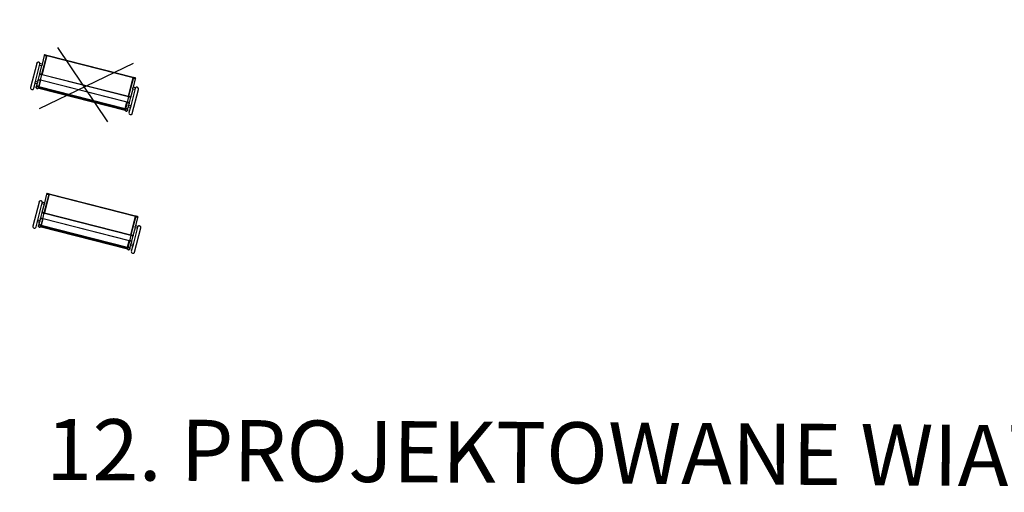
# Model space of a CAD drawing. Extents: x 88043 to 202646, y -79156 to -1177.
# Tile 49 of 54: x 167486 to 169229, y -32884 to -32047. Entities that reach past the tile are written whole.
import ezdxf

# ---------------------------------------------------------------- set-up
doc = ezdxf.new("R2010")
doc.units = ezdxf.units.DM
doc.header["$MEASUREMENT"] = 0
doc.layers.get('0').update_dxf_attribs({"color": 11})
doc.layers.add('Budynki', color=1, linetype='Continuous')
doc.layers.add('OPIS', color=2, linetype='Continuous')
doc.layers.add('sc', color=4, linetype='Continuous', lineweight=30)
doc.styles.add('romans', font='romans.shx', dxfattribs={"width": 0.8})

# ---------------------------------------------------------------- blocks, each defined once
blk = doc.blocks.new('lawka')
at = {"linetype": 'Continuous', "lineweight": 25}
for p, q in [((116.1, 132.9), (-12, 41)), ((-11.9, 41), (116.1, 132.9)), ((116.3, 132.7), (-11.7, 40.7)), ((116.3, 132.7), (116.1, 132.9)), ((116.1, 132.9), (116.1, 132.9)), ((116.1, 132.9), (116.1, 132.9)), ((136.3, 105), (116.4, 132.6)), ((116.6, 132.8), (116.6, 132.9)), ((116.6, 132.8), (136.5, 105.2)), ((120.3, 134.9), (120.1, 135.3)), ((120.1, 135.3), (120.1, 135.3)), ((120.5, 134.7), (120.3, 134.9)), ((129.7, 121.9), (120.7, 134.4)), ((132.9, 124.1), (129.7, 121.9)), ((133.4, 122.8), (151.9, 97)), ((163.9, 90.6), (138.3, 126.4)), ((98.8, 120.6), (-12, 41)), ((8.3, 12.9), (136.3, 104.8)), ((8.4, 12.7), (136.7, 104.8)), ((131.3, 119.7), (134.2, 121.8)), ((140.1, 107.4), (131.3, 119.7)), ((136.4, 104.6), (136.3, 104.8)), ((136.5, 105.1), (136.6, 104.9)), ((136.6, 104.9), (143.1, 96)), ((147.3, 97.4), (140.1, 107.4)), ((142.9, 96.3), (14.6, 4.1)), ((142.6, 96), (14.6, 4.1)), ((142.6, 96), (142.6, 96)), ((149.5, 86.5), (142.7, 96)), ((143.1, 96), (149.9, 86.5)), ((149, 95.1), (147.3, 97.4)), ((151.8, 97.1), (148.6, 94.8)), ((154, 88), (150, 93.6)), ((150.5, 92.9), (153.5, 95)), ((153.4, 95), (159, 87.1)), ((154.3, 87.7), (154.2, 87.8)), ((21.4, -5.5), (149.4, 86.5)), ((149.7, 86.2), (21.7, -5.8)), ((21.9, -6.1), (149.9, 85.8)), ((22, -6.3), (149.8, 85.6)), ((150.5, 85.7), (22.2, -6.4)), ((151, 85), (22.8, -7.1)), ((23.3, -7.2), (151.3, 84.8)), ((149.7, 86.1), (149.4, 86.5)), ((149.7, 86.1), (149.9, 85.8)), ((149.9, 86.5), (150.1, 86.2)), ((150, 85.7), (149.9, 85.8)), ((149.9, 85.6), (150, 85.4)), ((150, 85.4), (150.5, 84.7)), ((150.3, 85.9), (150.1, 85.8)), ((150.2, 86.1), (150.6, 85.5)), ((150.7, 85.3), (150.8, 85.2)), ((-15.5, 37.9), (-15.2, 37.6)), ((-15.3, 38), (-15.3, 38)), ((-15.2, 37.6), (-15, 37.3)), ((-14.8, 37), (-5.8, 24.5)), ((-11.9, 41), (-12, 41)), ((-12, 41), (-12, 41)), ((-12, 40.4), (-12, 40.5)), ((7.8, 12.8), (-12, 40.4)), ((-11.7, 40.7), (-11.9, 41)), ((-11.8, 40.6), (8.1, 12.9)), ((-12.8, 17.9), (12.8, -17.9)), ((-5.8, 24.5), (-9, 22.3)), ((10.6, -4.5), (-7.9, 21.3)), ((-7.9, 21.3), (-7.9, 21.3)), ((-7.1, 20.3), (-4.3, 22.3)), ((-4.3, 22.3), (4.6, 10.1)), ((4.6, 10.1), (11.7, 0.1)), ((8, 12.6), (7.9, 12.7)), ((14.4, 3.6), (8, 12.6)), ((8.4, 12.7), (8.3, 12.9)), ((11.7, 0.1), (13.4, -2.3)), ((21.2, -5.9), (14.4, 3.6)), ((14.5, 4), (21.3, -5.5)), ((13.8, -2), (10.5, -4.3)), ((12, -6.6), (15, -4.5)), ((17.7, -14.4), (12.1, -6.5)), ((14.5, -3.7), (18.5, -9.3)), ((18.6, -9.5), (18.7, -9.6)), ((21.2, -5.9), (21.5, -6.2)), ((21.7, -5.8), (21.4, -5.5)), ((21.9, -6.8), (21.5, -6.2)), ((21.8, -6.3), (21.6, -6.5)), ((21.7, -5.8), (21.9, -6.1)), ((22, -6.3), (21.9, -6.1)), ((22.2, -6.4), (22.1, -6.2)), ((22.2, -7.1), (22.1, -7)), ((22.8, -7.1), (22.2, -6.4))]:
    blk.add_line(p, q, dxfattribs=at)
at = {"linetype": 'Continuous', "lineweight": 25, "flags": 128}
for points in [[(120.1, 135.3), (120, 135.3), (120, 135.3), (119.9, 135.3), (119.8, 135.2), (119.7, 135.1), (119.5, 135), (119.3, 134.9), (119.1, 134.8), (118.9, 134.7), (118.7, 134.5), (118.5, 134.4), (118.3, 134.2), (118, 134.1), (117.8, 133.9), (117.6, 133.7), (117.4, 133.6), (117.2, 133.4), (117.1, 133.3), (116.9, 133.2), (116.8, 133.1), (116.7, 133), (116.7, 132.9), (116.6, 132.9), (116.6, 132.9)], [(116.6, 132.9), (116.6, 132.8), (116.7, 132.8), (116.7, 132.8)], [(116.7, 132.8), (116.7, 132.8), (116.8, 132.9)], [(116.8, 132.8), (116.7, 132.8), (116.7, 132.8)], [(116.8, 132.9), (116.9, 132.9), (117, 133), (117.2, 133.1), (117.4, 133.2), (117.6, 133.3), (117.8, 133.4), (118, 133.6), (118.2, 133.7), (118.4, 133.9), (118.7, 134.1), (118.9, 134.2), (119.1, 134.4), (119.3, 134.5), (119.5, 134.7), (119.6, 134.8), (119.8, 134.9), (119.9, 135), (120, 135.1), (120, 135.2), (120.1, 135.3), (120.1, 135.3), (120.1, 135.3)], [(116.9, 132.9), (116.9, 132.9), (116.8, 132.8)], [(120.1, 135.3), (120.1, 135.3), (120.1, 135.2), (120, 135.2), (120, 135.1), (119.9, 135), (119.7, 134.9), (119.6, 134.8), (119.4, 134.6), (119.3, 134.5), (119.1, 134.3), (118.8, 134.2), (118.6, 134), (118.4, 133.8), (118.2, 133.7), (118, 133.5), (117.8, 133.4), (117.5, 133.3), (117.4, 133.1), (117.2, 133), (117, 132.9), (116.9, 132.9)], [(116.9, 132.4), (116.9, 132.4), (117, 132.5), (117.1, 132.5), (117.2, 132.6), (117.4, 132.6), (117.5, 132.7), (117.7, 132.9), (117.9, 133), (118.1, 133.1), (118.3, 133.3), (118.5, 133.4), (118.8, 133.6), (119, 133.7), (119.2, 133.9), (119.4, 134.1), (119.6, 134.2), (119.8, 134.3), (119.9, 134.5), (120.1, 134.6), (120.2, 134.7), (120.3, 134.8), (120.3, 134.9), (120.3, 134.9), (120.3, 134.9), (120.3, 134.9)], [(118.7, 133.5), (118.5, 133.4), (118.3, 133.2), (118.1, 133.1), (117.8, 132.9), (117.7, 132.8), (117.5, 132.7), (117.3, 132.6), (117.2, 132.5), (117.1, 132.5), (117, 132.5), (116.9, 132.4), (116.9, 132.5)], [(120.3, 134.9), (120.3, 134.9), (120.2, 134.8), (120.2, 134.7), (120, 134.6), (119.9, 134.5), (119.7, 134.3), (119.6, 134.2), (119.4, 134), (119.2, 133.9), (118.9, 133.7), (118.7, 133.5)], [(136.6, 104.9), (136.7, 104.9), (136.7, 105), (136.8, 105), (136.9, 105), (137.1, 105.1), (137.2, 105.2), (137.4, 105.3), (137.6, 105.4), (137.8, 105.6), (138, 105.7), (138.3, 105.9), (138.5, 106), (138.7, 106.2), (138.9, 106.4), (139.1, 106.5), (139.3, 106.7), (139.5, 106.8), (139.7, 107), (139.8, 107.1), (139.9, 107.2), (140, 107.3), (140.1, 107.3), (140.1, 107.4), (140.1, 107.4), (140.1, 107.4)], [(138.5, 106), (138.3, 105.9), (138, 105.7), (137.8, 105.6), (137.6, 105.4), (137.4, 105.3), (137.2, 105.2), (137.1, 105.1), (136.9, 105), (136.8, 105), (136.7, 105), (136.7, 104.9), (136.6, 104.9)], [(140.1, 107.4), (140.1, 107.4), (140.1, 107.3), (140, 107.3), (139.9, 107.2), (139.8, 107.1), (139.7, 107), (139.5, 106.8), (139.3, 106.7), (139.1, 106.5), (138.9, 106.4), (138.7, 106.2), (138.5, 106)], [(142.7, 96), (142.7, 96), (142.7, 96), (142.7, 96), (142.6, 96), (142.6, 96), (142.6, 96), (142.6, 96), (142.6, 96)], [(143.8, 95.1), (143.7, 95.2), (143.6, 95.4), (143.5, 95.7), (143.5, 95.9), (143.5, 96.2), (143.5, 96.4), (143.6, 96.7), (143.7, 97), (143.8, 97.2), (144, 97.4), (144.2, 97.6), (144.4, 97.8), (144.6, 97.9), (144.9, 98.1), (145.1, 98.1), (145.4, 98.2), (145.7, 98.2), (146, 98.2), (146.2, 98.1), (146.5, 98.1), (146.7, 97.9), (146.9, 97.8), (147.1, 97.6), (147.3, 97.4)], [(147.3, 97.4), (147.1, 97.6), (146.9, 97.8), (146.7, 97.9), (146.5, 98.1), (146.2, 98.1), (146, 98.2), (145.7, 98.2), (145.4, 98.2), (145.1, 98.1), (144.9, 98.1), (144.6, 97.9), (144.4, 97.8)], [(154.2, 87.8), (154.1, 87.9), (153.9, 88.1), (153.7, 88.3), (153.5, 88.4), (153.3, 88.5), (153, 88.6), (152.8, 88.6), (152.5, 88.6), (152.2, 88.6), (152, 88.6), (151.7, 88.5), (151.5, 88.3), (151.2, 88.2), (151, 88), (150.8, 87.8), (150.7, 87.6), (150.5, 87.4), (150.4, 87.1), (150.4, 86.8), (150.4, 86.6), (150.4, 86.3), (150.4, 86.1), (150.5, 85.8), (150.6, 85.6), (150.7, 85.4), (150.7, 85.3)], [(150.9, 85.1), (150.7, 85.3), (150.6, 85.6), (150.5, 85.8), (150.5, 86.1), (150.4, 86.3), (150.4, 86.6), (150.5, 86.9), (150.6, 87.1), (150.7, 87.4), (150.8, 87.6), (151, 87.8), (151.2, 88), (151.4, 88.2), (151.7, 88.3), (151.9, 88.4), (152.2, 88.5), (152.4, 88.5), (152.7, 88.5), (153, 88.5), (153.2, 88.4), (153.5, 88.4), (153.7, 88.2), (153.9, 88.1), (154.1, 87.9), (154.3, 87.7), (154.4, 87.5), (154.5, 87.3), (154.6, 87), (154.6, 86.7), (154.6, 86.5), (154.6, 86.2), (154.5, 86), (154.4, 85.7), (154.3, 85.5), (154.1, 85.3), (153.9, 85.1), (153.7, 84.9), (153.5, 84.7), (153.3, 84.6), (153, 84.5), (152.7, 84.5), (152.5, 84.4), (152.2, 84.4), (152, 84.5), (151.7, 84.5), (151.5, 84.7), (151.2, 84.8), (151, 84.9), (150.9, 85.1)], [(150.9, 85.1), (151.1, 85), (151.3, 84.8), (151.5, 84.7), (151.7, 84.6), (152, 84.5), (152.3, 84.4), (152.5, 84.4), (152.8, 84.5), (153.1, 84.5), (153.3, 84.6), (153.6, 84.8), (153.8, 84.9), (154, 85.1), (154.2, 85.3), (154.3, 85.6), (154.4, 85.8), (154.5, 86.1), (154.6, 86.3), (154.6, 86.6), (154.6, 86.8), (154.5, 87.1), (154.4, 87.3), (154.3, 87.6), (154.2, 87.8), (154, 88), (153.8, 88.1), (153.6, 88.3), (153.3, 88.4), (153.1, 88.4), (152.8, 88.5), (152.5, 88.5), (152.3, 88.5), (152, 88.4), (151.7, 88.3), (151.5, 88.2), (151.3, 88), (151.1, 87.8), (150.9, 87.6), (150.7, 87.4), (150.6, 87.1), (150.5, 86.9), (150.5, 86.6), (150.5, 86.4), (150.5, 86.1), (150.5, 85.8), (150.6, 85.6), (150.7, 85.4), (150.9, 85.1)], [(149.4, 86.5), (149.5, 86.5), (149.5, 86.5), (149.5, 86.5), (149.5, 86.5), (149.5, 86.5), (149.5, 86.5), (149.5, 86.5), (149.5, 86.5)], [(149.9, 86.5), (149.9, 86.5), (149.9, 86.4), (149.9, 86.4), (149.9, 86.3), (149.8, 86.3), (149.8, 86.2), (149.7, 86.2), (149.7, 86.1)], [(149.9, 85.8), (149.9, 85.9), (150, 85.9), (150.1, 86), (150.1, 86), (150.1, 86.1), (150.1, 86.1), (150.1, 86.2), (150.1, 86.2)], [(-12, 40.4), (-12.1, 40.4), (-12.1, 40.4), (-12.2, 40.4), (-12.3, 40.3), (-12.5, 40.2), (-12.7, 40.1), (-12.8, 40), (-13, 39.9), (-13.2, 39.8), (-13.5, 39.6), (-13.7, 39.5), (-13.9, 39.3), (-14.1, 39.1), (-14.3, 39), (-14.5, 38.8), (-14.7, 38.7), (-14.9, 38.5), (-15.1, 38.4), (-15.2, 38.3), (-15.3, 38.2), (-15.4, 38.1), (-15.4, 38), (-15.5, 38), (-15.5, 38)], [(-15.3, 38), (-15.4, 37.9), (-15.4, 37.9), (-15.5, 37.9), (-15.5, 37.9)], [(-15.5, 38), (-15.4, 38), (-15.4, 38), (-15.4, 38)], [(-15.4, 38), (-15.3, 38), (-15.3, 38)], [(-15.3, 38), (-15.1, 38.1), (-15, 38.2), (-14.8, 38.2), (-14.7, 38.4), (-14.5, 38.5), (-14.2, 38.6), (-14, 38.8), (-13.8, 38.9), (-13.6, 39.1), (-13.4, 39.2), (-13.1, 39.4), (-12.9, 39.6), (-12.7, 39.7), (-12.6, 39.9), (-12.4, 40), (-12.3, 40.1), (-12.2, 40.2), (-12.1, 40.3), (-12.1, 40.4), (-12, 40.4), (-12, 40.4)], [(-15.1, 38.1), (-15.1, 38), (-15.3, 38)], [(-15.2, 37.6), (-15.2, 37.6), (-15.1, 37.6), (-15.1, 37.6), (-15, 37.7), (-14.8, 37.7), (-14.7, 37.8), (-14.5, 37.9), (-14.3, 38), (-14.1, 38.2), (-13.9, 38.3), (-13.7, 38.5), (-13.5, 38.6), (-13.2, 38.8), (-13, 38.9), (-12.8, 39.1), (-12.6, 39.2), (-12.4, 39.4), (-12.3, 39.5), (-12.1, 39.7), (-12, 39.8), (-11.9, 39.9), (-11.8, 40), (-11.8, 40), (-11.7, 40)], [(-13.4, 38.7), (-13.6, 38.5), (-13.8, 38.4), (-14, 38.2), (-14.2, 38.1), (-14.4, 38), (-14.6, 37.8), (-14.8, 37.8), (-14.9, 37.7), (-15, 37.6), (-15.1, 37.6), (-15.2, 37.6), (-15.2, 37.6)], [(-12, 40.4), (-12, 40.4), (-12, 40.3), (-12.1, 40.3), (-12.2, 40.2), (-12.3, 40.1), (-12.4, 39.9), (-12.6, 39.8), (-12.8, 39.7), (-13, 39.5), (-13.2, 39.4), (-13.4, 39.2), (-13.6, 39), (-13.8, 38.9), (-14, 38.7), (-14.3, 38.6), (-14.5, 38.4), (-14.7, 38.3), (-14.8, 38.2), (-15, 38.1), (-15.1, 38.1)], [(-11.8, 40.1), (-11.8, 40), (-11.8, 40), (-11.8, 39.9), (-11.9, 39.8), (-12, 39.7), (-12.2, 39.6), (-12.3, 39.5), (-12.5, 39.3), (-12.7, 39.2), (-12.9, 39), (-13.1, 38.8), (-13.4, 38.7)], [(-12, 40.4), (-12, 40.4), (-12, 40.4)], [(4.6, 10.1), (4.6, 10.1), (4.6, 10.1), (4.7, 10.1), (4.8, 10.2), (5, 10.2), (5.1, 10.3), (5.3, 10.4), (5.5, 10.6), (5.7, 10.7), (5.9, 10.9), (6.2, 11), (6.4, 11.2), (6.6, 11.3), (6.8, 11.5), (7, 11.7), (7.2, 11.8), (7.4, 12), (7.6, 12.1), (7.7, 12.2), (7.8, 12.3), (7.9, 12.4), (8, 12.5), (8, 12.5), (8, 12.6), (8, 12.6)], [(6.4, 11.2), (6.2, 11), (5.9, 10.9), (5.7, 10.7), (5.5, 10.6), (5.3, 10.4), (5.1, 10.3), (5, 10.2), (4.8, 10.2), (4.7, 10.1), (4.6, 10.1), (4.6, 10.1), (4.6, 10.1)], [(8, 12.6), (8, 12.5), (8, 12.5), (7.9, 12.4), (7.8, 12.3), (7.7, 12.2), (7.6, 12.1), (7.4, 12), (7.2, 11.8), (7, 11.7), (6.8, 11.5), (6.6, 11.3), (6.4, 11.2)], [(11.7, 0.1), (11.6, 0.3), (11.5, 0.5), (11.4, 0.8), (11.4, 1), (11.4, 1.3), (11.4, 1.6), (11.5, 1.8), (11.6, 2.1), (11.7, 2.3), (11.9, 2.6), (12.1, 2.8), (12.3, 2.9), (12.5, 3.1), (12.8, 3.2), (13, 3.3), (13.3, 3.3), (13.6, 3.3), (13.9, 3.3), (14.1, 3.3), (14.4, 3.2), (14.6, 3.1), (14.8, 2.9), (15, 2.7), (15.1, 2.7)], [(12.3, 2.9), (12.1, 2.8), (11.9, 2.6), (11.7, 2.3), (11.6, 2.1), (11.5, 1.8), (11.4, 1.6), (11.4, 1.3), (11.4, 1), (11.4, 0.8), (11.5, 0.5), (11.6, 0.3), (11.7, 0.1)], [(22.1, -7), (21.9, -6.8), (21.7, -6.7), (21.5, -6.5), (21.3, -6.4), (21, -6.3), (20.8, -6.2), (20.5, -6.2), (20.2, -6.2), (20, -6.3), (19.7, -6.4), (19.5, -6.5), (19.2, -6.6), (19, -6.8), (18.8, -7), (18.7, -7.2), (18.5, -7.4), (18.4, -7.7), (18.3, -7.9), (18.3, -8.2), (18.3, -8.4), (18.3, -8.7), (18.3, -8.9), (18.4, -9.2), (18.5, -9.4), (18.6, -9.5)], [(18.7, -9.6), (18.6, -9.4), (18.5, -9.2), (18.4, -8.9), (18.3, -8.7), (18.3, -8.4), (18.4, -8.2), (18.4, -7.9), (18.5, -7.6), (18.7, -7.4), (18.8, -7.2), (19, -7), (19.2, -6.8), (19.4, -6.7), (19.7, -6.5), (19.9, -6.4), (20.2, -6.4), (20.5, -6.3), (20.7, -6.3), (21, -6.4), (21.2, -6.5), (21.5, -6.6), (21.7, -6.7), (21.9, -6.9), (22.1, -7), (22.2, -7.3), (22.4, -7.5), (22.4, -7.7), (22.5, -8), (22.5, -8.2), (22.5, -8.5), (22.5, -8.8), (22.4, -9), (22.3, -9.3), (22.1, -9.5), (22, -9.7), (21.8, -9.9), (21.5, -10.1), (21.3, -10.2), (21.1, -10.3), (20.8, -10.4), (20.5, -10.4), (20.3, -10.4), (20, -10.4), (19.7, -10.4), (19.5, -10.3), (19.3, -10.2), (19.1, -10), (18.9, -9.8), (18.7, -9.6)], [(18.7, -9.6), (18.9, -9.8), (19.1, -10), (19.3, -10.2), (19.5, -10.3), (19.8, -10.4), (20, -10.4), (20.3, -10.4), (20.6, -10.4), (20.8, -10.4), (21.1, -10.3), (21.4, -10.2), (21.6, -10), (21.8, -9.8), (22, -9.6), (22.2, -9.4), (22.3, -9.2), (22.4, -8.9), (22.5, -8.7), (22.5, -8.4), (22.5, -8.1), (22.5, -7.9), (22.4, -7.6), (22.3, -7.4), (22.1, -7.2), (22, -7), (21.8, -6.8), (21.6, -6.7), (21.3, -6.5), (21.1, -6.4), (20.8, -6.4), (20.6, -6.4), (20.3, -6.4), (20, -6.4), (19.8, -6.5), (19.5, -6.6), (19.3, -6.8), (19.1, -7), (18.9, -7.2), (18.7, -7.4), (18.6, -7.6), (18.5, -7.9), (18.4, -8.1), (18.4, -8.4), (18.4, -8.7), (18.4, -8.9), (18.5, -9.2), (18.6, -9.4), (18.7, -9.6)], [(21.7, -5.8), (21.6, -5.8), (21.5, -5.9), (21.5, -5.9), (21.4, -5.9), (21.3, -5.9), (21.3, -5.9), (21.3, -5.9), (21.2, -5.9)], [(21.5, -6.2), (21.5, -6.2), (21.5, -6.2), (21.6, -6.2), (21.6, -6.2), (21.7, -6.2), (21.8, -6.2), (21.8, -6.1), (21.9, -6.1)]]:
    blk.add_lwpolyline(points, dxfattribs=at)
at = {"linetype": 'Continuous', "lineweight": 25}
for centre, radius, start, end in [((116.3, 132.6), 0.4, 70.5088, 125.7218), ((116.3, 132.6), 0.4, 69.0118, 125.7299), ((116.3, 132.6), 0.0998, 35.7942, 125.7938), ((116.3, 132.6), 0.398, 35.6976, 70.4781), ((116.3, 132.6), 0.397, 35.6928, 68.986), ((116, 133.4), 0.883, 300.8509, 320.4807), ((135.8, 124.6), 3.02, 35.6848, 189.6727), ((135.8, 124.6), 3.02, 125.6848, 189.6727), ((135.8, 124.6), 3.01, 35.6848, 125.6848), ((135.8, 105.7), 0.883, 300.8509, 320.4807), ((136.2, 104.9), 0.0998, 305.5757, 35.5753), ((142.9, 95.8), 0.291, 37.521, 127.4102), ((145.6, 96.1), 2.07, 124.0462, 209.8417), ((161.5, 88.9), 3.02, 215.6848, 35.6848), ((161.5, 88.9), 3.02, 305.6848, 35.6848), ((149.7, 86.3), 0.291, 37.521, 127.4102), ((161.5, 88.9), 3.02, 215.6848, 305.6848), ((-16.4, 36.1), 1.89, 30.4061, 40.9163), ((-11.7, 40.7), 0.399, 125.5757, 215.5753), ((-11.7, 40.7), 0.399, 125.5757, 215.5753), ((-12.3, 41.2), 0.854, 290.8888, 310.5186), ((-11.7, 40.6), 0.11, 125.5757, 215.5753), ((-10.4, 19.6), 3.01, 61.6968, 215.6848), ((-10.4, 19.6), 3.01, 125.6848, 215.6848), ((-10.4, 19.6), 3.01, 61.6968, 125.6848), ((7.5, 13.6), 0.854, 290.8888, 310.5186), ((8.2, 13), 0.399, 215.7942, 305.7938), ((8.2, 13), 0.11, 215.7942, 305.7938), ((13.6, 1.3), 2.07, 41.5278, 127.3233), ((14.7, 3.8), 0.282, 123.9593, 213.8485), ((15.3, -16.1), 3.01, 215.6848, 35.6848), ((15.3, -16.1), 3.02, 305.6848, 35.6848), ((21.5, -5.7), 0.282, 123.9593, 213.8485), ((15.3, -16.1), 3.02, 215.6848, 305.6848)]:
    blk.add_arc(centre, radius, start, end, dxfattribs=at)
for centre, major_axis, start_param, end_param in [((149.5, 85.2), (0.594, -0.098), 0.610865, 1.062579), ((149.5, 85.2), (0.594, -0.098), 0.610865, 1.062579), ((150, 84.5), (0.594, -0.098), 5.67232, 6.894051), ((150, 84.5), (0.594, -0.098), 5.67232, 6.894051), ((22.6, -5.9), (-0.098, -0.594), 5.226051, 5.67232), ((22.6, -5.9), (-0.098, -0.594), 5.226051, 5.67232), ((23.1, -6.6), (-0.098, -0.594), 5.67232, 6.894051), ((23.1, -6.6), (-0.098, -0.594), 5.67232, 6.894051)]:
    blk.add_ellipse(centre, major_axis=major_axis, ratio=0.700208, start_param=start_param, end_param=end_param, dxfattribs=at)
for points, knots in [([(116.4, 133), (116.4, 133), (116.3, 133), (116.2, 133), (116.1, 133), (116.1, 133), (116.1, 132.9)], [0, 0, 0, 0, 0.26831, 0.552589, 0.837036, 1, 1, 1, 1]), ([(120.7, 134.4), (120.7, 134.4), (120.7, 134.4), (120.7, 134.4), (120.7, 134.4), (120.6, 134.5), (120.6, 134.5), (120.6, 134.6), (120.5, 134.6), (120.5, 134.7), (120.5, 134.7), (120.5, 134.7), (120.5, 134.7)], [0, 0, 0, 0, 0.110265, 0.22052, 0.331011, 0.441546, 0.551766, 0.661803, 0.772075, 0.882633, 0.993083, 1, 1, 1, 1]), ([(120.6, 134.5), (120.6, 134.5), (120.7, 134.5), (120.7, 134.4), (120.7, 134.4), (120.7, 134.4), (120.7, 134.4), (120.7, 134.4)], [0, 0, 0, 0, 0.192744, 0.413701, 0.635328, 0.857027, 1, 1, 1, 1]), ([(132.9, 124.1), (132.9, 124.1), (132.9, 124.1), (132.9, 124.1), (132.9, 124), (132.9, 123.9), (133, 123.8), (133, 123.6), (133.1, 123.4), (133.2, 123.2), (133.3, 123), (133.4, 122.9), (133.4, 122.8), (133.5, 122.8)], [0, 0, 0, 0, 0.073232, 0.163796, 0.256897, 0.349552, 0.444486, 0.545186, 0.64862, 0.752211, 0.859203, 0.956213, 1, 1, 1, 1]), ([(131.3, 119.7), (131.3, 119.7), (131.3, 119.7), (131.2, 119.7), (131.2, 119.7), (131.1, 119.7), (131, 119.8), (130.8, 119.9), (130.7, 120), (130.5, 120.1), (130.3, 120.2), (130.2, 120.3), (130.1, 120.5), (130, 120.7), (130, 120.8), (129.9, 121), (129.8, 121.2), (129.8, 121.4), (129.8, 121.5), (129.8, 121.7), (129.7, 121.8), (129.7, 121.8), (129.7, 121.9), (129.7, 121.9), (129.7, 121.9)], [0, 0, 0, 0, 0.019977, 0.067259, 0.112867, 0.159538, 0.210705, 0.263017, 0.321156, 0.381096, 0.42436, 0.468802, 0.512106, 0.556792, 0.598556, 0.6412, 0.690603, 0.741027, 0.7993, 0.859369, 0.906722, 0.955394, 0.991219, 1, 1, 1, 1]), ([(136.4, 104.6), (136.4, 104.6), (136.5, 104.7), (136.6, 104.8), (136.6, 104.8), (136.6, 104.9)], [0, 0, 0, 0, 0.339443, 0.679417, 1, 1, 1, 1]), ([(136.6, 104.9), (136.6, 104.9), (136.6, 104.9), (136.6, 105), (136.6, 105.1), (136.5, 105.1), (136.5, 105.2)], [0, 0, 0, 0, 0.0218691, 0.4031345, 0.784176, 1, 1, 1, 1]), ([(143.1, 96), (143.1, 96), (143, 96.1), (143, 96.1), (142.9, 96.1), (142.8, 96.1), (142.7, 96.1), (142.6, 96.1), (142.6, 96), (142.6, 96)], [0, 0, 0, 0, 0.161609, 0.308114, 0.440502, 0.566026, 0.692894, 0.835307, 1, 1, 1, 1]), ([(150, 93.6), (150, 93.6), (149.9, 93.7), (149.8, 93.9), (149.6, 94), (149.5, 94.1), (149.3, 94.3), (149.1, 94.4), (149, 94.5), (148.8, 94.6), (148.7, 94.6), (148.6, 94.7), (148.6, 94.7), (148.6, 94.8), (148.6, 94.8), (148.6, 94.8), (148.6, 94.8)], [0, 0, 0, 0, 0.070533, 0.142204, 0.215752, 0.291704, 0.369343, 0.456462, 0.545706, 0.624626, 0.705622, 0.772393, 0.841067, 0.90786, 0.976496, 1, 1, 1, 1]), ([(151.9, 97), (152, 97), (152, 96.9), (152.1, 96.8), (152.2, 96.7), (152.3, 96.6), (152.5, 96.5), (152.7, 96.3), (152.8, 96.2), (153, 96), (153.2, 95.8), (153.3, 95.7), (153.4, 95.5), (153.5, 95.4), (153.5, 95.3), (153.5, 95.2), (153.5, 95.1), (153.5, 95), (153.5, 95), (153.5, 95)], [0, 0, 0, 0, 0.054187, 0.110718, 0.168785, 0.227444, 0.287571, 0.35074, 0.415659, 0.479951, 0.546411, 0.605816, 0.667173, 0.72325, 0.780812, 0.839775, 0.900197, 0.963994, 1, 1, 1, 1]), ([(154.1, 88), (154.1, 88), (154, 88), (154, 88), (154, 88.1), (154, 88.1), (154, 88.1), (154, 88.1), (154, 88.1), (154, 88.1), (154, 88), (154, 88)], [0, 0, 0, 0, 0.026843, 0.149198, 0.271911, 0.394615, 0.516953, 0.639139, 0.761625, 0.884394, 1, 1, 1, 1]), ([(150, 85.7), (150, 85.7), (150.1, 85.7), (150.1, 85.8), (150.2, 85.9), (150.2, 85.9), (150.2, 86), (150.2, 86.1), (150.1, 86.2), (150.1, 86.2)], [0, 0, 0, 0, 0.097795, 0.300429, 0.43505, 0.57025, 0.717323, 0.87097, 1, 1, 1, 1]), ([(150.6, 85.5), (150.6, 85.5), (150.6, 85.6), (150.5, 85.6), (150.5, 85.6), (150.5, 85.6), (150.5, 85.6), (150.5, 85.6)], [0, 0, 0, 0, 0.083132, 0.358203, 0.633573, 0.909769, 1, 1, 1, 1]), ([(-14.8, 37), (-14.8, 37), (-14.8, 37.1), (-14.8, 37.1), (-14.9, 37.1), (-14.9, 37.2), (-14.9, 37.2), (-14.9, 37.2)], [0, 0, 0, 0, 0.210126, 0.420239, 0.630743, 0.84172, 1, 1, 1, 1]), ([(-7.9, 21.3), (-8, 21.4), (-8, 21.5), (-8.1, 21.6), (-8.1, 21.6), (-8.2, 21.7), (-8.2, 21.7), (-8.3, 21.8), (-8.3, 21.8), (-8.4, 21.9), (-8.4, 21.9), (-8.5, 22), (-8.5, 22), (-8.6, 22.1), (-8.6, 22.1), (-8.7, 22.1), (-8.7, 22.1), (-8.8, 22.2), (-8.8, 22.2), (-8.8, 22.2), (-8.8, 22.2), (-8.9, 22.2), (-8.9, 22.3), (-8.9, 22.3), (-8.9, 22.3), (-9, 22.3), (-9, 22.3), (-9, 22.3)], [0, 0, 0, 0, 0.125, 0.125, 0.1875, 0.1875, 0.25, 0.25, 0.3125, 0.3125, 0.375, 0.375, 0.5, 0.5, 0.5625, 0.5625, 0.625, 0.625, 0.6875, 0.6875, 0.75, 0.75, 0.875, 0.875, 0.9375, 0.9375, 1, 1, 1, 1]), ([(-5.8, 24.5), (-5.8, 24.5), (-5.8, 24.5), (-5.8, 24.5), (-5.7, 24.5), (-5.6, 24.4), (-5.5, 24.3), (-5.3, 24.3), (-5.2, 24.2), (-5, 24), (-4.8, 23.9), (-4.7, 23.8), (-4.6, 23.6), (-4.5, 23.5), (-4.4, 23.3), (-4.3, 23.1), (-4.3, 23), (-4.3, 22.8), (-4.2, 22.7), (-4.2, 22.5), (-4.2, 22.4), (-4.2, 22.4), (-4.2, 22.4), (-4.3, 22.4)], [0, 0, 0, 0, 0.018662, 0.066457, 0.112789, 0.160338, 0.209427, 0.259595, 0.316095, 0.374116, 0.420106, 0.46731, 0.513366, 0.561113, 0.602449, 0.644748, 0.691371, 0.738915, 0.795435, 0.853486, 0.911294, 0.971378, 1, 1, 1, 1]), ([(14.6, 4.1), (14.5, 4.1), (14.5, 4.1), (14.4, 4), (14.4, 3.9), (14.4, 3.8), (14.4, 3.8), (14.4, 3.7), (14.4, 3.6), (14.4, 3.6)], [0, 0, 0, 0, 0.096991, 0.295392, 0.435797, 0.570034, 0.715663, 0.867633, 1, 1, 1, 1]), ([(12, -6.6), (12, -6.6), (12, -6.6), (11.9, -6.6), (11.9, -6.5), (11.7, -6.5), (11.6, -6.4), (11.5, -6.2), (11.4, -6.1), (11.3, -5.9), (11.2, -5.7), (11.1, -5.5), (11, -5.3), (10.9, -5.1), (10.9, -4.9), (10.8, -4.8), (10.7, -4.6), (10.7, -4.5), (10.6, -4.5), (10.6, -4.5)], [0, 0, 0, 0, 0.047596, 0.10997, 0.174005, 0.238817, 0.305736, 0.366642, 0.429619, 0.486054, 0.544051, 0.602098, 0.661572, 0.724654, 0.789464, 0.854034, 0.920737, 0.981028, 1, 1, 1, 1]), ([(13.8, -2), (13.8, -2), (13.8, -2), (13.8, -2), (13.9, -2.1), (13.9, -2.2), (13.9, -2.3), (14, -2.4), (14, -2.5), (14.1, -2.7), (14.1, -2.9), (14.2, -3.2), (14.3, -3.4), (14.4, -3.5), (14.4, -3.7), (14.5, -3.7), (14.5, -3.7)], [0, 0, 0, 0, 0.068832, 0.139462, 0.208364, 0.279465, 0.34579, 0.413552, 0.490946, 0.56991, 0.662235, 0.757284, 0.83393, 0.912701, 0.98941, 1, 1, 1, 1]), ([(18.5, -9.3), (18.5, -9.3), (18.5, -9.3), (18.5, -9.3), (18.4, -9.2), (18.4, -9.2), (18.4, -9.2), (18.4, -9.2)], [0, 0, 0, 0, 0.083132, 0.358203, 0.633573, 0.909769, 1, 1, 1, 1]), ([(21.5, -6.2), (21.5, -6.2), (21.5, -6.3), (21.6, -6.3), (21.7, -6.4), (21.8, -6.4), (21.8, -6.3), (21.9, -6.3), (22, -6.3), (22, -6.3)], [0, 0, 0, 0, 0.160165, 0.305218, 0.43653, 0.561901, 0.690384, 0.837444, 1, 1, 1, 1]), ([(21.9, -6.8), (21.9, -6.8), (21.9, -6.8), (21.9, -6.8), (21.9, -6.8), (21.9, -6.8), (21.9, -6.9)], [0, 0, 0, 0, 0.187423, 0.463234, 0.739682, 1, 1, 1, 1])]:
    blk.add_open_spline(points, degree=3, knots=knots, dxfattribs=at)

msp = doc.modelspace()

# ---------------------------------------------------------------- linework, layer by layer
at = {"layer": 'sc'}
for points in [[(167552.834, -32096.141), (167641.11, -32227.535)], [(167686.63, -32123.963), (167520.25, -32204.624)]]:
    msp.add_lwpolyline(points, dxfattribs=at)

# ---------------------------------------------------------------- block references
at = {"layer": 'Budynki', "rotation": 310.020858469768}
msp.add_blockref('lawka', (167510.347, -32145.412), dxfattribs=at)
at = {"layer": 'sc', "rotation": 310.020858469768}
msp.add_blockref('lawka', (167514.512, -32391.12), dxfattribs=at)

# ---------------------------------------------------------------- texts
at = {"layer": 'OPIS', "color": 4, "linetype": 'Continuous', "insert": (167532.793, -32753.907, 15419), "char_height": 108.33973, "attachment_point": 1, "rotation": 359.626074, "style": 'romans'}
msp.add_mtext_dynamic_manual_height_columns('12. PROJEKTOWANE WIATY ROWEROWE 2szt.', width=3550.23001, gutter_width=100, heights=[0], dxfattribs=at)

doc.saveas('drawing.dxf')
